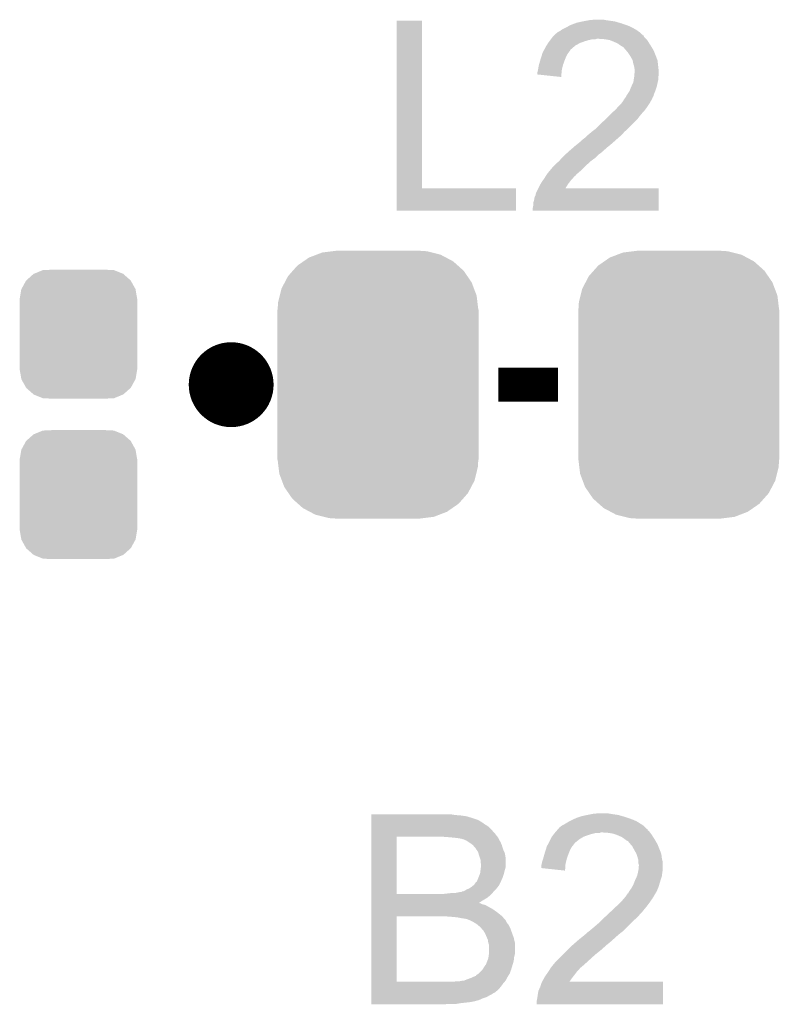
# Model space of a CAD drawing. Extents: x -4 to 126, y -8 to 66.
# Tile 170 of 256: x 85.28 to 89.82, y 0.18 to 6.07. Entities that reach past the tile are written whole.
import ezdxf

# ---------------------------------------------------------------- set-up
doc = ezdxf.new("R2010")
doc.units = 0
doc.layers.get('0').update_dxf_attribs({"linetype": 'CONTINUOUS'})
doc.layers.add('CLICKER_2_FOR_TMPM4L4A_V104_GTO', color=11, linetype='CONTINUOUS')
doc.layers.add('CLICKER_2_FOR_TMPM4L4A_V104_GTS', color=8, linetype='CONTINUOUS')

# ---------------------------------------------------------------- blocks, each defined once
blk = doc.blocks.new('CUSTOM_192')
for points in [[(-0.412794, 0.76087), (-0.368484, 0.777768), (0.407388, 0.76087), (0.3756, 0.777768)], [(-0.368484, 0.777768), (-0.333938, 0.790942), (0.3756, 0.777768), (0.32361, 0.790942)], [(-0.333938, 0.790942), (-0.273256, 0.798498), (0.32361, 0.790942), (0.29379, 0.798498)], [(-0.273256, 0.798498), (-0.25019, 0.80137), (0.29379, 0.798498), (0.25019, 0.80137)], [(-0.50967, 0.681926), (-0.482218, 0.71288), (0.51306, 0.681926), (0.47841, 0.71288)], [(-0.482218, 0.71288), (-0.44566, 0.738152), (0.47841, 0.71288), (0.45012, 0.738152)], [(-0.44566, 0.738152), (-0.412794, 0.76087), (0.45012, 0.738152), (0.407388, 0.76087)], [(-0.55793, 0.61233), (-0.538216, 0.649738), (0.560798, 0.61233), (0.53514, 0.649738)], [(-0.538216, 0.649738), (-0.50967, 0.681926), (0.53514, 0.649738), (0.51306, 0.681926)], [(-0.577562, 0.575076), (-0.55793, 0.61233), (0.574852, 0.575076), (0.560798, 0.61233)], [(-0.597996, 0.49319), (-0.587972, 0.533366), (0.595442, 0.49319), (0.590586, 0.533366)], [(-0.587972, 0.533366), (-0.577562, 0.575076), (0.590586, 0.533366), (0.574852, 0.575076)], [(-0.60071, 0.44958), (-0.597996, 0.49319), (0.60071, 0.44958), (0.595442, 0.49319)], [(-0.60198, -0.44958), (-0.60198, 0.44958), (0.60198, -0.44958), (0.60198, 0.44958)], [(-0.59544, -0.49319), (-0.60071, -0.44958), (0.597996, -0.49319), (0.60071, -0.44958)], [(-0.590586, -0.533366), (-0.59544, -0.49319), (0.58797, -0.533366), (0.597996, -0.49319)], [(-0.57485, -0.575076), (-0.590586, -0.533366), (0.577562, -0.575076), (0.58797, -0.533366)], [(-0.560798, -0.61233), (-0.57485, -0.575076), (0.557928, -0.61233), (0.577562, -0.575076)], [(-0.535138, -0.649738), (-0.560798, -0.61233), (0.538216, -0.649738), (0.557928, -0.61233)], [(-0.51306, -0.681926), (-0.535138, -0.649738), (0.509668, -0.681926), (0.538216, -0.649738)], [(-0.478408, -0.71288), (-0.51306, -0.681926), (0.482218, -0.71288), (0.509668, -0.681926)], [(-0.45012, -0.738152), (-0.478408, -0.71288), (0.445658, -0.738152), (0.482218, -0.71288)], [(-0.407386, -0.76087), (-0.45012, -0.738152), (0.412794, -0.76087), (0.445658, -0.738152)], [(-0.3756, -0.777768), (-0.407386, -0.76087), (0.368482, -0.777768), (0.412794, -0.76087)], [(-0.323608, -0.790942), (-0.3756, -0.777768), (0.333938, -0.790942), (0.368482, -0.777768)], [(-0.29379, -0.798498), (-0.323608, -0.790942), (0.273254, -0.798498), (0.333938, -0.790942)], [(-0.25019, -0.80137), (-0.29379, -0.798498), (0.25019, -0.80137), (0.273254, -0.798498)]]:
    blk.add_solid(points)
blk = doc.blocks.new('CUSTOM_193')
for points in [[(-0.312264, 0.321732), (-0.26893, 0.360448), (0.312592, 0.321732), (0.268592, 0.360448)], [(-0.26893, 0.360448), (-0.267216, 0.361152), (0.268592, 0.360448), (0.26779, 0.361152)], [(-0.267216, 0.361152), (-0.213724, 0.383108), (0.26779, 0.361152), (0.21312, 0.383108)], [(-0.213724, 0.383108), (-0.20803, 0.383392), (0.21312, 0.383108), (0.212412, 0.383392)], [(-0.20803, 0.383392), (-0.154122, 0.38608), (0.212412, 0.383392), (0.154132, 0.38608)], [(-0.341452, 0.269636), (-0.313432, 0.320688), (0.341702, 0.269636), (0.313176, 0.320688)], [(-0.313432, 0.320688), (-0.312264, 0.321732), (0.313176, 0.320688), (0.312592, 0.321732)], [(-0.35179, 0.21082), (-0.342144, 0.268372), (0.35179, 0.21082), (0.34192, 0.268372)], [(-0.342144, 0.268372), (-0.341452, 0.269636), (0.34192, 0.268372), (0.341702, 0.269636)], [(-0.35179, 0.20955), (-0.35179, 0.21082), (0.35179, 0.20955), (0.35179, 0.21082)], [(-0.35179, -0.20955), (-0.35179, 0.20955), (0.35179, -0.20955), (0.35179, 0.20955)], [(-0.35179, -0.21082), (-0.35179, -0.20955), (0.35179, -0.21082), (0.35179, -0.20955)], [(-0.34192, -0.268358), (-0.35179, -0.21082), (0.342148, -0.268358), (0.35179, -0.21082)], [(-0.341702, -0.269636), (-0.34192, -0.268358), (0.341446, -0.269636), (0.342148, -0.268358)], [(-0.313184, -0.320676), (-0.341702, -0.269636), (0.31344, -0.320676), (0.341446, -0.269636)], [(-0.312594, -0.321732), (-0.313184, -0.320676), (0.312258, -0.321732), (0.31344, -0.320676)], [(-0.268602, -0.36044), (-0.312594, -0.321732), (0.26894, -0.36044), (0.312258, -0.321732)], [(-0.267792, -0.361154), (-0.268602, -0.36044), (0.2672, -0.361154), (0.26894, -0.36044)], [(-0.213136, -0.383104), (-0.267792, -0.361154), (0.213734, -0.383104), (0.2672, -0.361154)], [(-0.212414, -0.383394), (-0.213136, -0.383104), (0.207926, -0.383394), (0.213734, -0.383104)], [(-0.154122, -0.38608), (-0.212414, -0.383394), (0.154132, -0.38608), (0.207926, -0.383394)]]:
    blk.add_solid(points)

msp = doc.modelspace()

# ---------------------------------------------------------------- linework, layer by layer
at = {"layer": 'CLICKER_2_FOR_TMPM4L4A_V104_GTO', "const_width": 0.254}
msp.add_lwpolyline([(86.41588, 3.88874, 1), (86.66988, 3.88874, 1)], format="xyb", close=True, dxfattribs=at)
at = {"layer": 'CLICKER_2_FOR_TMPM4L4A_V104_GTO', "const_width": 0.2032}
msp.add_lwpolyline([(88.14308, 3.88874), (88.49868, 3.88874)], dxfattribs=at)
at = {"layer": 'CLICKER_2_FOR_TMPM4L4A_V104_GTO'}
for points in [[(88.66124, 6.06552), (88.689178, 6.0706), (88.821262, 6.06552), (88.7857, 6.0706)], [(88.689178, 6.0706), (88.717118, 6.07314), (88.7857, 6.0706), (88.772998, 6.07314)], [(87.533482, 5.06476), (87.5335, 6.068038), (87.685902, 5.06476), (87.68588, 6.068038)], [(87.5335, 6.068038), (87.533502, 6.06806), (87.68588, 6.068038), (87.533502, 6.06806)], [(88.51392, 6.007102), (88.520692, 6.01218), (88.975692, 6.007102), (88.968582, 6.01218)], [(88.520692, 6.01218), (88.524082, 6.01472), (88.968582, 6.01218), (88.96401, 6.01472)], [(88.524082, 6.01472), (88.544398, 6.02488), (88.96401, 6.01472), (88.94572, 6.02488)], [(88.544398, 6.02488), (88.554558, 6.02996), (88.94572, 6.02488), (88.93556, 6.02996)], [(88.554558, 6.02996), (88.563448, 6.03504), (88.93556, 6.02996), (88.9254, 6.03504)], [(88.563448, 6.03504), (88.57234, 6.04012), (88.9254, 6.03504), (88.911008, 6.04012)], [(88.57234, 6.04012), (88.599434, 6.05028), (88.911008, 6.04012), (88.88222, 6.05028)], [(88.599434, 6.05028), (88.612982, 6.05536), (88.88222, 6.05028), (88.86495, 6.05536)], [(88.612982, 6.05536), (88.63584, 6.06044), (88.86495, 6.05536), (88.847678, 6.06044)], [(88.63584, 6.06044), (88.64854, 6.06298), (88.847678, 6.06044), (88.839042, 6.06298)], [(88.64854, 6.06298), (88.66124, 6.06552), (88.839042, 6.06298), (88.821262, 6.06552)], [(88.453594, 5.95122), (88.4555, 5.95376), (88.684102, 5.95122), (88.69553, 5.95376)], [(88.4555, 5.95376), (88.457314, 5.9563), (88.69553, 5.95376), (88.706958, 5.9563)], [(88.457314, 5.9563), (88.459126, 5.958838), (88.724736, 5.9563), (88.732358, 5.958838)], [(88.459126, 5.958838), (88.459128, 5.95884), (88.732358, 5.958838), (88.742522, 5.95884)], [(88.459128, 5.95884), (88.468198, 5.971538), (89.027, 5.95884), (89.014304, 5.971538)], [(88.468198, 5.971538), (88.468202, 5.971542), (89.014304, 5.971538), (89.014304, 5.971542)], [(88.468202, 5.971542), (88.475804, 5.979144), (89.014304, 5.971542), (89.011764, 5.979144)], [(88.475804, 5.979144), (88.47582, 5.97916), (89.011764, 5.979144), (89.006702, 5.97916)], [(88.47582, 5.97916), (88.478352, 5.981692), (89.006702, 5.97916), (89.00668, 5.981692)], [(88.478352, 5.981692), (88.485984, 5.989322), (89.00668, 5.981692), (88.997964, 5.989322)], [(88.485984, 5.989322), (88.49106, 5.991862), (88.997964, 5.989322), (88.995064, 5.991862)], [(88.49106, 5.991862), (88.49614, 5.99694), (88.995064, 5.991862), (88.989262, 5.99694)], [(88.49614, 5.99694), (88.49995, 5.99948), (88.989262, 5.99694), (88.98636, 5.99948)], [(88.49995, 5.99948), (88.503762, 6.00202), (88.98636, 5.99948), (88.982806, 6.00202)], [(88.503762, 6.00202), (88.51392, 6.007102), (88.982806, 6.00202), (88.975692, 6.007102)], [(88.778082, 5.9563), (88.742522, 5.95884), (89.02954, 5.9563), (89.027, 5.95884)], [(88.778094, 5.956298), (88.778082, 5.9563), (89.02954, 5.956298), (89.02954, 5.9563)], [(88.808558, 5.95122), (88.778094, 5.956298), (89.03335, 5.95122), (89.02954, 5.956298)], [(88.412656, 5.88518), (88.418072, 5.895334), (88.5698, 5.88518), (88.574878, 5.895334)], [(88.418072, 5.895334), (88.41943, 5.897878), (88.574878, 5.895334), (88.579956, 5.897878)], [(88.41943, 5.897878), (88.42756, 5.91312), (88.579956, 5.897878), (88.597106, 5.91312)], [(88.42756, 5.91312), (88.430734, 5.918198), (88.597106, 5.91312), (88.60282, 5.918198)], [(88.430734, 5.918198), (88.44026, 5.933438), (88.60282, 5.918198), (88.630754, 5.933438)], [(88.44026, 5.93344), (88.447882, 5.943602), (88.630758, 5.93344), (88.6587, 5.943602)], [(88.44026, 5.933438), (88.44026, 5.93344), (88.630754, 5.933438), (88.630758, 5.93344)], [(88.447882, 5.943602), (88.453594, 5.95122), (88.6587, 5.943602), (88.684102, 5.95122)], [(88.821266, 5.946138), (88.808558, 5.95122), (89.037162, 5.946138), (89.03335, 5.95122)], [(88.83396, 5.94106), (88.821266, 5.946138), (89.040208, 5.94106), (89.037162, 5.946138)], [(88.851106, 5.93344), (88.83396, 5.94106), (89.044778, 5.93344), (89.040208, 5.94106)], [(88.85682, 5.9309), (88.851106, 5.93344), (89.046472, 5.9309), (89.044778, 5.93344)], [(88.874596, 5.918202), (88.85682, 5.9309), (89.05494, 5.918202), (89.046472, 5.9309)], [(88.8746, 5.918198), (88.874596, 5.918202), (89.054944, 5.918198), (89.05494, 5.918202)], [(88.887302, 5.91058), (88.8746, 5.918198), (89.059388, 5.91058), (89.054944, 5.918198)], [(88.894916, 5.9055), (88.887302, 5.91058), (89.06235, 5.9055), (89.059388, 5.91058)], [(88.897458, 5.900424), (88.894916, 5.9055), (89.065312, 5.900424), (89.06235, 5.9055)], [(88.908748, 5.887722), (88.897458, 5.900424), (89.07272, 5.887722), (89.065312, 5.900424)], [(88.393088, 5.8293), (88.39454, 5.83438), (88.53932, 5.8293), (88.541352, 5.83438)], [(88.39454, 5.83438), (88.400888, 5.8547), (88.541352, 5.83438), (88.54948, 5.8547)], [(88.400888, 5.8547), (88.406444, 5.872478), (88.54948, 5.8547), (88.559638, 5.872478)], [(88.406444, 5.872478), (88.40724, 5.875022), (88.559638, 5.872478), (88.561672, 5.875022)], [(88.40724, 5.875022), (88.412656, 5.88518), (88.561672, 5.875022), (88.5698, 5.88518)], [(88.917778, 5.877562), (88.908748, 5.887722), (89.076784, 5.877562), (89.07272, 5.887722)], [(88.93302, 5.8547), (88.917778, 5.877562), (89.08593, 5.8547), (89.076784, 5.877562)], [(88.935844, 5.84962), (88.93302, 5.8547), (89.08796, 5.84962), (89.08593, 5.8547)], [(88.94572, 5.831842), (88.935844, 5.84962), (89.094628, 5.831842), (89.08796, 5.84962)], [(88.3793, 5.77088), (88.38184, 5.78358), (88.522126, 5.77088), (88.525056, 5.78358)], [(88.38184, 5.78358), (88.38438, 5.798822), (88.525056, 5.78358), (88.528574, 5.798822)], [(88.38438, 5.798822), (88.385104, 5.801358), (88.528574, 5.798822), (88.52916, 5.801358)], [(88.385104, 5.801358), (88.393088, 5.8293), (88.52916, 5.801358), (88.53932, 5.8293)], [(88.946286, 5.829298), (88.94572, 5.831842), (89.09558, 5.829298), (89.094628, 5.831842)], [(88.9508, 5.808978), (88.946286, 5.829298), (89.097838, 5.808978), (89.09558, 5.829298)], [(88.95588, 5.791202), (88.9508, 5.808978), (89.099814, 5.791202), (89.097838, 5.808978)], [(88.95697, 5.78358), (88.95588, 5.791202), (89.10066, 5.78358), (89.099814, 5.791202)], [(88.95842, 5.77342), (88.95697, 5.78358), (89.101678, 5.77342), (89.10066, 5.78358)], [(88.374234, 5.745506), (88.37676, 5.750564), (88.520004, 5.745506), (88.520344, 5.750564)], [(88.518978, 5.730242), (88.374234, 5.745506), (88.518978, 5.730242), (88.520004, 5.745506)], [(88.37676, 5.760722), (88.378664, 5.76834), (88.521026, 5.760722), (88.52154, 5.76834)], [(88.37676, 5.750564), (88.37676, 5.760722), (88.520344, 5.750564), (88.521026, 5.760722)], [(88.378664, 5.76834), (88.3793, 5.77088), (88.52154, 5.76834), (88.522126, 5.77088)], [(88.953144, 5.714998), (88.95588, 5.732778), (89.10066, 5.714998), (89.10066, 5.732778)], [(88.95588, 5.732778), (88.957034, 5.745478), (89.10066, 5.732778), (89.1032, 5.745478)], [(88.957034, 5.745478), (88.958188, 5.758182), (89.1032, 5.745478), (89.1032, 5.758182)], [(88.958188, 5.758182), (88.95842, 5.760718), (89.1032, 5.758182), (89.102948, 5.760718)], [(88.95842, 5.760718), (88.95842, 5.77342), (89.102948, 5.760718), (89.101678, 5.77342)], [(88.928956, 5.64896), (88.9381, 5.67182), (89.08288, 5.64896), (89.090498, 5.67182)], [(88.9381, 5.67182), (88.94849, 5.69468), (89.090498, 5.67182), (89.09558, 5.69468)], [(88.94849, 5.69468), (88.9508, 5.699762), (89.09558, 5.69468), (89.09685, 5.699762)], [(88.9508, 5.699762), (88.953144, 5.714998), (89.09685, 5.699762), (89.10066, 5.714998)], [(88.896188, 5.598158), (88.897462, 5.6007), (89.06256, 5.598158), (89.063576, 5.6007)], [(88.897462, 5.6007), (88.902542, 5.605782), (89.063576, 5.6007), (89.065608, 5.605782)], [(88.902542, 5.605782), (88.905442, 5.61086), (89.065608, 5.605782), (89.06764, 5.61086)], [(88.905442, 5.61086), (88.909792, 5.618474), (89.06764, 5.61086), (89.072716, 5.618474)], [(88.909792, 5.618474), (88.912696, 5.623556), (89.072716, 5.618474), (89.07272, 5.623556)], [(88.912696, 5.623556), (88.9127, 5.62356), (89.07272, 5.623556), (89.07272, 5.62356)], [(88.9127, 5.62356), (88.92794, 5.64642), (89.07272, 5.62356), (89.081864, 5.64642)], [(88.92794, 5.64642), (88.928956, 5.64896), (89.081864, 5.64642), (89.08288, 5.64896)], [(88.844122, 5.53466), (88.861898, 5.55498), (89.021918, 5.53466), (89.036142, 5.55498)], [(88.861898, 5.55498), (88.86698, 5.560062), (89.036142, 5.55498), (89.0397, 5.560062)], [(88.86698, 5.560062), (88.87968, 5.57276), (89.0397, 5.560062), (89.047636, 5.57276)], [(88.87968, 5.57276), (88.88512, 5.58038), (89.047636, 5.57276), (89.0524, 5.58038)], [(88.88512, 5.58038), (88.89238, 5.590544), (89.0524, 5.58038), (89.058208, 5.590544)], [(88.89238, 5.590544), (88.892386, 5.593086), (89.058208, 5.590544), (89.05966, 5.593086)], [(88.892386, 5.593086), (88.894922, 5.595624), (89.05966, 5.593086), (89.06111, 5.595624)], [(88.894922, 5.595624), (88.896188, 5.598158), (89.06111, 5.595624), (89.06256, 5.598158)], [(88.7857, 5.47878), (88.790778, 5.483858), (88.976198, 5.47878), (88.978738, 5.483858)], [(88.790778, 5.483858), (88.81872, 5.5118), (88.978738, 5.483858), (89.0016, 5.5118)], [(88.81872, 5.5118), (88.8238, 5.51688), (89.0016, 5.5118), (89.006114, 5.51688)], [(88.8238, 5.51688), (88.844118, 5.534658), (89.006114, 5.51688), (89.021918, 5.534658)], [(88.844118, 5.534658), (88.844122, 5.53466), (89.021918, 5.534658), (89.021918, 5.53466)], [(88.7222, 5.417822), (88.74252, 5.43814), (88.91524, 5.417822), (88.935558, 5.43814)], [(88.74252, 5.43814), (88.78316, 5.47624), (88.935558, 5.43814), (88.973658, 5.47624)], [(88.78316, 5.47624), (88.7857, 5.47878), (88.973658, 5.47624), (88.976198, 5.47878)], [(88.64854, 5.35686), (88.6587, 5.364482), (88.850288, 5.35686), (88.859, 5.364482)], [(88.6587, 5.364482), (88.66886, 5.37464), (88.859, 5.364482), (88.87061, 5.37464)], [(88.66886, 5.37464), (88.681048, 5.384798), (88.87061, 5.37464), (88.88222, 5.384798)], [(88.681048, 5.384798), (88.6841, 5.38734), (88.88222, 5.384798), (88.884398, 5.38734)], [(88.6841, 5.38734), (88.701878, 5.40258), (88.884398, 5.38734), (88.897458, 5.40258)], [(88.701878, 5.40258), (88.722196, 5.41782), (88.897458, 5.40258), (88.91524, 5.41782)], [(88.722196, 5.41782), (88.7222, 5.417822), (88.91524, 5.41782), (88.91524, 5.417822)], [(88.56218, 5.2832), (88.588556, 5.30606), (88.765374, 5.2832), (88.790782, 5.30606)], [(88.588556, 5.30606), (88.60028, 5.31622), (88.790782, 5.30606), (88.803198, 5.31622)], [(88.60028, 5.31622), (88.615906, 5.32892), (88.803198, 5.31622), (88.81872, 5.32892)], [(88.615906, 5.32892), (88.64091, 5.34924), (88.81872, 5.32892), (88.84158, 5.34924)], [(88.64091, 5.34924), (88.64092, 5.349248), (88.84158, 5.34924), (88.841588, 5.349248)], [(88.64092, 5.349248), (88.640928, 5.351784), (88.841588, 5.349248), (88.844486, 5.351784)], [(88.640928, 5.351784), (88.64854, 5.35686), (88.844486, 5.351784), (88.850288, 5.35686)], [(88.5063, 5.22732), (88.524588, 5.24764), (88.6968, 5.22732), (88.724738, 5.24764)], [(88.524588, 5.24764), (88.52916, 5.25272), (88.724738, 5.24764), (88.729818, 5.25272)], [(88.52916, 5.25272), (88.545666, 5.267958), (88.729818, 5.25272), (88.745058, 5.267958)], [(88.545666, 5.267958), (88.556676, 5.27812), (88.745058, 5.267958), (88.760296, 5.27812)], [(88.556676, 5.27812), (88.562164, 5.283186), (88.760296, 5.27812), (88.762834, 5.283186)], [(88.562164, 5.283186), (88.56218, 5.2832), (88.762834, 5.283186), (88.765374, 5.2832)], [(88.46058, 5.181602), (88.468202, 5.19176), (88.648542, 5.181602), (88.6587, 5.19176)], [(88.468202, 5.19176), (88.47836, 5.20192), (88.6587, 5.19176), (88.66886, 5.20192)], [(88.47836, 5.20192), (88.48344, 5.207), (88.66886, 5.20192), (88.674448, 5.207)], [(88.48344, 5.207), (88.506296, 5.227318), (88.674448, 5.207), (88.696798, 5.227318)], [(88.506296, 5.227318), (88.5063, 5.22732), (88.696798, 5.227318), (88.6968, 5.22732)], [(88.419014, 5.125718), (88.423864, 5.13334), (88.590118, 5.125718), (88.5952, 5.13334)], [(88.423864, 5.13334), (88.427094, 5.138414), (88.5952, 5.13334), (88.600274, 5.138414)], [(88.427094, 5.138414), (88.427098, 5.13842), (88.600274, 5.138414), (88.60281, 5.13842)], [(88.427098, 5.13842), (88.433562, 5.148578), (88.60281, 5.13842), (88.610438, 5.148578)], [(88.433562, 5.148578), (88.43518, 5.15112), (88.610438, 5.148578), (88.613826, 5.15112)], [(88.43518, 5.15112), (88.439336, 5.156202), (88.613826, 5.15112), (88.620602, 5.156202)], [(88.439336, 5.156202), (88.45596, 5.17652), (88.620602, 5.156202), (88.64346, 5.17652)], [(88.45596, 5.17652), (88.458038, 5.179058), (88.64346, 5.17652), (88.645998, 5.179058)], [(88.458038, 5.179058), (88.46058, 5.181602), (88.645998, 5.179058), (88.648542, 5.181602)], [(88.38184, 5.06476), (88.38692, 5.07492), (88.54444, 5.06476), (88.55089, 5.07492)], [(88.38692, 5.07492), (88.396794, 5.092698), (88.55089, 5.07492), (88.56218, 5.092698)], [(88.396794, 5.092698), (88.39962, 5.097782), (88.56218, 5.092698), (88.566246, 5.097782)], [(88.39962, 5.097782), (88.404952, 5.1054), (88.566246, 5.097782), (88.57234, 5.1054)], [(88.404952, 5.1054), (88.412064, 5.115558), (88.57234, 5.1054), (88.57996, 5.115558)], [(88.412064, 5.115558), (88.4174, 5.12318), (88.57996, 5.115558), (88.58758, 5.12318)], [(88.4174, 5.12318), (88.419014, 5.125718), (88.58758, 5.12318), (88.590118, 5.125718)], [(87.53348, 4.930162), (87.533482, 5.064738), (88.247198, 4.930162), (88.24722, 5.064738)], [(87.533482, 5.064738), (87.533482, 5.06476), (88.24722, 5.064738), (87.685902, 5.06476)], [(88.35644, 4.99364), (88.358982, 5.008882), (89.103188, 4.99364), (89.10319, 5.008882)], [(88.358982, 5.008882), (88.3666, 5.026664), (89.10319, 5.008882), (89.103192, 5.026664)], [(88.3666, 5.026664), (88.366602, 5.031742), (89.103192, 5.026664), (89.103194, 5.031742)], [(88.366602, 5.031742), (88.36914, 5.03936), (89.103194, 5.031742), (89.103194, 5.03936)], [(88.36914, 5.03936), (88.381828, 5.064738), (89.103194, 5.03936), (89.1032, 5.064738)], [(88.381828, 5.064738), (88.38184, 5.06476), (89.1032, 5.064738), (88.54444, 5.06476)], [(88.34882, 4.947922), (88.35136, 4.960622), (89.10318, 4.947922), (89.103182, 4.960622)], [(88.35136, 4.975864), (88.35644, 4.99364), (89.103184, 4.975864), (89.103188, 4.99364)], [(88.35136, 4.960622), (88.35136, 4.975864), (89.103182, 4.960622), (89.103184, 4.975864)], [(88.247198, 4.93014), (87.53348, 4.930162), (88.247198, 4.93014), (88.247198, 4.930162)], [(88.34882, 4.930162), (88.34882, 4.947922), (89.103178, 4.930162), (89.10318, 4.947922)], [(89.103178, 4.93014), (88.34882, 4.930162), (89.103178, 4.93014), (89.103178, 4.930162)], [(87.3811, 1.31318), (87.381102, 1.31826), (87.883998, 1.31318), (87.853522, 1.31826)], [(87.3811, 1.31064), (87.3811, 1.31318), (87.91702, 1.31064), (87.883998, 1.31318)], [(87.3811, 1.30556), (87.3811, 1.31064), (87.952582, 1.30556), (87.91702, 1.31064)], [(87.3811, 1.2954), (87.3811, 1.30556), (87.9856, 1.2954), (87.952582, 1.30556)], [(88.59774, 1.29032), (88.61552, 1.29794), (88.933866, 1.29032), (88.912278, 1.29794)], [(88.61552, 1.29794), (88.62314, 1.30048), (88.912278, 1.29794), (88.90508, 1.30048)], [(88.62314, 1.30048), (88.638382, 1.30556), (88.90508, 1.30048), (88.88781, 1.30556)], [(88.638382, 1.30556), (88.66124, 1.31064), (88.88781, 1.30556), (88.870538, 1.31064)], [(88.66124, 1.31064), (88.67394, 1.31318), (88.870538, 1.31064), (88.861902, 1.31318)], [(88.67394, 1.31318), (88.69934, 1.31826), (88.861902, 1.31318), (88.82634, 1.31826)], [(88.69934, 1.31826), (88.71204, 1.3208), (88.82634, 1.31826), (88.8111, 1.3208)], [(88.71204, 1.3208), (88.739978, 1.32334), (88.8111, 1.3208), (88.798398, 1.32334)], [(87.3811, 1.28524), (87.3811, 1.2954), (88.016084, 1.28524), (87.9856, 1.2954)], [(87.3811, 1.285234), (87.3811, 1.28524), (88.018626, 1.285234), (88.016084, 1.28524)], [(87.3811, 1.282698), (87.3811, 1.285234), (88.021164, 1.282698), (88.018626, 1.285234)], [(87.3811, 1.27762), (87.3811, 1.282698), (88.031318, 1.27762), (88.021164, 1.282698)], [(87.3811, 1.270002), (87.3811, 1.27762), (88.04402, 1.270002), (88.031318, 1.27762)], [(87.3811, 1.2573), (87.3811, 1.270002), (88.0618, 1.2573), (88.04402, 1.270002)], [(87.3811, 1.244598), (87.3811, 1.2573), (88.082122, 1.244598), (88.0618, 1.2573)], [(87.3811, 1.22428), (87.3811, 1.244598), (88.10244, 1.22428), (88.082122, 1.244598)], [(88.500136, 1.22936), (88.508848, 1.23952), (89.032086, 1.22936), (89.021924, 1.23952)], [(88.508848, 1.23952), (88.511386, 1.239526), (89.021924, 1.23952), (89.021918, 1.239526)], [(88.511386, 1.239526), (88.519, 1.24714), (89.021918, 1.239526), (89.014302, 1.24714)], [(88.519, 1.24714), (88.522806, 1.249678), (89.014302, 1.24714), (89.011762, 1.249678)], [(88.522806, 1.249678), (88.526622, 1.25222), (89.011762, 1.249678), (89.007696, 1.25222)], [(88.526622, 1.25222), (88.536778, 1.2573), (89.007696, 1.25222), (88.999568, 1.2573)], [(88.536778, 1.2573), (88.56218, 1.27254), (88.999568, 1.2573), (88.975182, 1.27254)], [(88.56218, 1.27254), (88.567256, 1.275078), (88.975182, 1.27254), (88.97112, 1.275078)], [(88.567256, 1.275078), (88.58758, 1.28524), (88.97112, 1.275078), (88.948258, 1.28524)], [(88.58758, 1.28524), (88.59774, 1.29032), (88.948258, 1.28524), (88.933866, 1.29032)], [(87.381092, 0.840762), (87.381098, 1.18364), (87.53348, 0.840762), (87.533502, 1.18364)], [(87.381098, 1.201422), (87.3811, 1.22428), (88.122758, 1.201422), (88.10244, 1.22428)], [(87.381098, 1.18364), (87.381098, 1.201422), (88.136588, 1.18364), (88.122758, 1.201422)], [(87.83828, 1.1811), (87.80272, 1.18364), (88.138564, 1.1811), (88.136588, 1.18364)], [(87.86622, 1.17856), (87.83828, 1.1811), (88.14054, 1.17856), (88.138564, 1.1811)], [(87.86624, 1.178558), (87.86622, 1.17856), (88.14054, 1.178558), (88.14054, 1.17856)], [(88.4555, 1.1684), (88.463122, 1.18364), (88.62822, 1.1684), (88.653618, 1.18364)], [(88.463122, 1.18364), (88.470742, 1.193802), (88.653618, 1.18364), (88.68156, 1.193802)], [(88.470742, 1.193802), (88.476454, 1.20142), (88.68156, 1.193802), (88.706962, 1.20142)], [(88.476454, 1.20142), (88.47836, 1.20396), (88.706962, 1.20142), (88.71839, 1.20396)], [(88.47836, 1.20396), (88.480536, 1.2065), (88.71839, 1.20396), (88.729818, 1.2065)], [(88.480536, 1.2065), (88.482712, 1.209038), (88.750136, 1.2065), (88.755216, 1.209038)], [(88.482712, 1.209038), (88.482714, 1.20904), (88.755216, 1.209038), (88.765382, 1.20904)], [(88.482714, 1.20904), (88.489246, 1.216658), (89.050496, 1.20904), (89.044782, 1.216658)], [(88.489246, 1.216658), (88.493602, 1.221738), (89.044782, 1.216658), (89.037164, 1.221738)], [(88.493602, 1.221738), (88.500122, 1.229344), (89.037164, 1.221738), (89.034624, 1.229344)], [(88.500122, 1.229344), (88.500136, 1.22936), (89.034624, 1.229344), (89.032086, 1.22936)], [(88.800942, 1.2065), (88.765382, 1.20904), (89.052402, 1.2065), (89.050496, 1.20904)], [(88.831418, 1.20142), (88.800942, 1.2065), (89.056212, 1.20142), (89.052402, 1.2065)], [(88.845396, 1.196338), (88.831418, 1.20142), (89.060022, 1.196338), (89.056212, 1.20142)], [(88.85936, 1.19126), (88.845396, 1.196338), (89.063068, 1.19126), (89.060022, 1.196338)], [(88.876506, 1.18364), (88.85936, 1.19126), (89.067638, 1.18364), (89.063068, 1.19126)], [(88.88222, 1.1811), (88.876506, 1.18364), (89.069332, 1.1811), (89.067638, 1.18364)], [(88.899998, 1.168402), (88.88222, 1.1811), (89.0778, 1.168402), (89.069332, 1.1811)], [(87.89162, 1.17602), (87.86624, 1.178558), (88.14181, 1.17602), (88.14054, 1.178558)], [(87.909398, 1.17348), (87.89162, 1.17602), (88.14308, 1.17348), (88.14181, 1.17602)], [(87.9221, 1.170938), (87.909398, 1.17348), (88.144352, 1.170938), (88.14308, 1.17348)], [(87.929724, 1.1684), (87.9221, 1.170938), (88.145622, 1.1684), (88.144352, 1.170938)], [(87.932264, 1.168398), (87.929724, 1.1684), (88.145622, 1.168398), (88.145622, 1.1684)], [(87.944108, 1.163322), (87.932264, 1.168398), (88.14816, 1.163322), (88.145622, 1.168398)], [(87.950042, 1.160778), (87.944108, 1.163322), (88.149686, 1.160778), (88.14816, 1.163322)], [(87.965284, 1.150618), (87.950042, 1.160778), (88.15578, 1.150618), (88.149686, 1.160778)], [(87.98052, 1.14046), (87.965284, 1.150618), (88.160136, 1.14046), (88.15578, 1.150618)], [(87.99068, 1.13284), (87.98052, 1.14046), (88.163402, 1.13284), (88.160136, 1.14046)], [(87.990682, 1.132838), (87.99068, 1.13284), (88.163404, 1.132838), (88.163402, 1.13284)], [(87.998302, 1.12268), (87.990682, 1.132838), (88.16645, 1.12268), (88.163404, 1.132838)], [(88.005922, 1.115056), (87.998302, 1.12268), (88.168736, 1.115056), (88.16645, 1.12268)], [(88.426288, 1.1049), (88.431844, 1.122678), (88.57234, 1.1049), (88.582498, 1.122678)], [(88.431844, 1.122678), (88.43264, 1.125222), (88.582498, 1.122678), (88.584532, 1.125222)], [(88.43264, 1.125222), (88.438056, 1.13538), (88.584532, 1.125222), (88.59266, 1.13538)], [(88.438056, 1.13538), (88.443474, 1.145538), (88.59266, 1.13538), (88.60028, 1.145538)], [(88.443474, 1.145538), (88.44483, 1.14808), (88.60028, 1.145538), (88.60282, 1.14808)], [(88.44483, 1.14808), (88.45296, 1.16332), (88.60282, 1.14808), (88.62187, 1.16332)], [(88.45296, 1.16332), (88.4555, 1.1684), (88.62187, 1.16332), (88.62822, 1.1684)], [(88.9, 1.1684), (88.899998, 1.168402), (89.077802, 1.1684), (89.0778, 1.168402)], [(88.91016, 1.160782), (88.9, 1.1684), (89.082246, 1.160782), (89.077802, 1.1684)], [(88.920314, 1.155702), (88.91016, 1.160782), (89.08521, 1.155702), (89.082246, 1.160782)], [(88.922858, 1.150624), (88.920314, 1.155702), (89.088172, 1.150624), (89.08521, 1.155702)], [(88.934148, 1.137922), (88.922858, 1.150624), (89.09558, 1.137922), (89.088172, 1.150624)], [(88.943178, 1.12776), (88.934148, 1.137922), (89.099646, 1.12776), (89.09558, 1.137922)], [(88.958704, 1.09982), (88.943178, 1.12776), (89.11082, 1.09982), (89.099646, 1.12776)], [(88.008462, 1.10998), (88.005922, 1.115056), (88.170258, 1.10998), (88.168736, 1.115056)], [(88.011, 1.10744), (88.008462, 1.10998), (88.17102, 1.10744), (88.170258, 1.10998)], [(88.011002, 1.107438), (88.011, 1.10744), (88.17102, 1.107438), (88.17102, 1.10744)], [(88.021162, 1.0922), (88.011002, 1.107438), (88.177794, 1.0922), (88.17102, 1.107438)], [(88.02334, 1.084578), (88.021162, 1.0922), (88.18118, 1.084578), (88.177794, 1.0922)], [(88.02624, 1.07442), (88.02334, 1.084578), (88.183028, 1.07442), (88.18118, 1.084578)], [(88.032168, 1.056638), (88.02624, 1.07442), (88.18626, 1.056638), (88.183028, 1.07442)], [(88.410504, 1.051558), (88.418488, 1.0795), (88.55202, 1.051558), (88.56218, 1.0795)], [(88.418488, 1.0795), (88.41994, 1.08458), (88.56218, 1.0795), (88.564212, 1.08458)], [(88.41994, 1.08458), (88.426288, 1.1049), (88.564212, 1.08458), (88.57234, 1.1049)], [(88.96858, 1.082042), (88.958704, 1.09982), (89.117488, 1.082042), (89.11082, 1.09982)], [(88.969428, 1.079498), (88.96858, 1.082042), (89.11844, 1.079498), (89.117488, 1.082042)], [(88.9762, 1.05918), (88.969428, 1.079498), (89.120698, 1.05918), (89.11844, 1.079498)], [(88.0364, 1.043936), (88.032168, 1.056638), (88.18626, 1.043936), (88.18626, 1.056638)], [(88.0364, 1.028698), (88.0364, 1.043936), (88.18626, 1.028698), (88.18626, 1.043936)], [(88.03894, 1.018538), (88.0364, 1.028698), (88.18626, 1.018538), (88.18626, 1.028698)], [(88.03781, 1.000756), (88.03894, 1.01092), (88.18626, 1.000756), (88.18626, 1.01092)], [(88.03894, 1.01092), (88.03894, 1.018538), (88.18626, 1.01092), (88.18626, 1.018538)], [(88.39962, 1.010922), (88.401524, 1.01854), (88.543886, 1.010922), (88.5444, 1.01854)], [(88.39962, 0.9957), (88.39962, 1.010922), (88.542864, 0.9957), (88.543886, 1.010922)], [(88.401524, 1.01854), (88.40216, 1.02108), (88.5444, 1.01854), (88.544986, 1.02108)], [(88.40216, 1.02108), (88.404702, 1.03378), (88.544986, 1.02108), (88.547916, 1.03378)], [(88.404702, 1.03378), (88.40978, 1.04902), (88.547916, 1.03378), (88.551434, 1.04902)], [(88.40978, 1.04902), (88.410504, 1.051558), (88.551434, 1.04902), (88.55202, 1.051558)], [(88.976926, 1.05664), (88.9762, 1.05918), (89.12098, 1.05664), (89.120698, 1.05918)], [(88.98128, 1.041404), (88.976926, 1.05664), (89.124366, 1.041404), (89.12098, 1.05664)], [(88.98128, 1.033778), (88.98128, 1.041404), (89.12606, 1.033778), (89.124366, 1.041404)], [(88.98128, 1.023624), (88.98128, 1.033778), (89.12606, 1.023624), (89.12606, 1.033778)], [(88.983818, 1.016002), (88.98128, 1.023624), (89.12606, 1.016002), (89.12606, 1.023624)], [(88.98128, 0.982982), (88.98382, 1.010918), (89.12606, 0.982982), (89.12606, 1.010918)], [(88.98382, 1.010918), (88.983818, 1.016002), (89.12606, 1.010918), (89.12606, 1.016002)], [(88.0237, 0.939802), (88.02878, 0.9525), (88.16848, 0.939802), (88.172712, 0.9525)], [(88.02878, 0.9525), (88.032166, 0.962662), (88.172712, 0.9525), (88.1761, 0.962662)], [(88.032166, 0.962662), (88.033858, 0.967738), (88.1761, 0.962662), (88.177368, 0.967738)], [(88.033858, 0.967738), (88.035764, 0.98298), (88.177368, 0.967738), (88.18118, 0.98298)], [(88.035764, 0.98298), (88.0364, 0.98806), (88.18118, 0.98298), (88.18263, 0.98806)], [(88.0364, 0.98806), (88.03781, 1.000756), (88.18263, 0.98806), (88.18626, 1.000756)], [(88.541838, 0.980442), (88.39962, 0.9957), (88.541838, 0.980442), (88.542864, 0.9957)], [(88.96096, 0.92202), (88.971348, 0.944878), (89.11336, 0.92202), (89.120978, 0.944878)], [(88.971348, 0.944878), (88.97366, 0.949962), (89.120978, 0.944878), (89.121612, 0.949962)], [(88.97366, 0.949962), (88.977176, 0.9652), (89.121612, 0.949962), (89.12352, 0.9652)], [(88.977176, 0.9652), (88.981278, 0.98298), (89.12352, 0.9652), (89.12606, 0.98298)], [(88.981278, 0.98298), (88.98128, 0.982982), (89.12606, 0.98298), (89.12606, 0.982982)], [(87.97925, 0.88138), (87.98306, 0.88392), (88.138, 0.88138), (88.139692, 0.88392)], [(87.98306, 0.88392), (87.989154, 0.889), (88.139692, 0.88392), (88.14308, 0.889)], [(87.989154, 0.889), (87.992202, 0.89154), (88.14308, 0.889), (88.145618, 0.89154)], [(87.992202, 0.89154), (87.998296, 0.896618), (88.145618, 0.89154), (88.148156, 0.896618)], [(87.998296, 0.896618), (88.008456, 0.911852), (88.148156, 0.896618), (88.155774, 0.911852)], [(88.008456, 0.911852), (88.010986, 0.91186), (88.155774, 0.911852), (88.155778, 0.91186)], [(88.010986, 0.91186), (88.01353, 0.91694), (88.155778, 0.91186), (88.15832, 0.91694)], [(88.01353, 0.91694), (88.01862, 0.9271), (88.15832, 0.91694), (88.162834, 0.9271)], [(88.01862, 0.9271), (88.0237, 0.939802), (88.162834, 0.9271), (88.16848, 0.939802)], [(88.938102, 0.87376), (88.9508, 0.89662), (89.09812, 0.87376), (89.10574, 0.89662)], [(88.9508, 0.89662), (88.96096, 0.92202), (89.10574, 0.89662), (89.11336, 0.92202)], [(87.381092, 0.84074), (87.381092, 0.840762), (87.812878, 0.84074), (87.53348, 0.840762)], [(87.381092, 0.838198), (87.381092, 0.84074), (88.0999, 0.838198), (88.102078, 0.84074)], [(87.381092, 0.820418), (87.381092, 0.838198), (88.079578, 0.820418), (88.0999, 0.838198)], [(87.812878, 0.84074), (87.8586, 0.84582), (88.102078, 0.84074), (88.106432, 0.84582)], [(87.881458, 0.84582), (87.904322, 0.8509), (88.106432, 0.84582), (88.110786, 0.8509)], [(87.904322, 0.8509), (87.922094, 0.853438), (88.110786, 0.8509), (88.11296, 0.853438)], [(87.922094, 0.853438), (87.924634, 0.855974), (88.11296, 0.853438), (88.115134, 0.855974)], [(87.924634, 0.855974), (87.932256, 0.85598), (88.115134, 0.855974), (88.11514, 0.85598)], [(87.932256, 0.85598), (87.94242, 0.86106), (88.11514, 0.85598), (88.12022, 0.86106)], [(87.94242, 0.86106), (87.955118, 0.86868), (88.12022, 0.86106), (88.12784, 0.86868)], [(87.955118, 0.86868), (87.96782, 0.87376), (88.12784, 0.86868), (88.131904, 0.87376)], [(87.96782, 0.87376), (87.97925, 0.88138), (88.131904, 0.87376), (88.138, 0.88138)], [(88.90254, 0.822958), (88.907982, 0.83058), (89.070494, 0.822958), (89.07526, 0.83058)], [(88.907982, 0.83058), (88.91524, 0.840744), (89.07526, 0.83058), (89.081068, 0.840744)], [(88.91524, 0.840744), (88.915254, 0.843286), (89.081068, 0.840744), (89.08252, 0.843286)], [(88.915254, 0.843286), (88.920322, 0.845826), (89.08252, 0.843286), (89.083972, 0.845826)], [(88.920322, 0.845826), (88.921588, 0.84836), (89.083972, 0.845826), (89.08542, 0.84836)], [(88.921588, 0.84836), (88.925402, 0.85598), (89.08542, 0.84836), (89.089992, 0.85598)], [(88.925402, 0.85598), (88.929028, 0.861058), (89.089992, 0.85598), (89.09304, 0.861058)], [(88.929028, 0.861058), (88.934472, 0.868678), (89.09304, 0.861058), (89.09558, 0.868678)], [(88.934472, 0.868678), (88.938102, 0.87376), (89.09558, 0.868678), (89.09812, 0.87376)], [(87.38109, 0.7874), (87.381092, 0.80518), (88.026314, 0.7874), (88.05418, 0.80518)], [(87.38109, 0.787394), (87.38109, 0.7874), (88.028786, 0.787394), (88.026314, 0.7874)], [(87.38109, 0.78486), (87.38109, 0.787394), (88.031326, 0.78486), (88.028786, 0.787394)], [(87.38109, 0.784856), (87.38109, 0.78486), (88.036406, 0.784856), (88.031326, 0.78486)], [(87.38109, 0.779778), (87.38109, 0.784856), (88.044022, 0.779778), (88.036406, 0.784856)], [(87.38109, 0.7747), (87.38109, 0.779778), (88.064342, 0.7747), (88.044022, 0.779778)], [(87.38109, 0.7493), (87.38109, 0.7747), (88.110062, 0.7493), (88.064342, 0.7747)], [(87.381092, 0.80518), (87.381092, 0.820418), (88.05418, 0.80518), (88.079578, 0.820418)], [(88.843802, 0.762), (88.8492, 0.76708), (89.027, 0.762), (89.03095, 0.76708)], [(88.8492, 0.76708), (88.86698, 0.78486), (89.03095, 0.76708), (89.04478, 0.78486)], [(88.86698, 0.78486), (88.8873, 0.80518), (89.04478, 0.78486), (89.059002, 0.80518)], [(88.8873, 0.80518), (88.891656, 0.810262), (89.059002, 0.80518), (89.06256, 0.810262)], [(88.891656, 0.810262), (88.90254, 0.822958), (89.06256, 0.810262), (89.070494, 0.822958)], [(87.38109, 0.72898), (87.38109, 0.7493), (88.138, 0.72898), (88.110062, 0.7493)], [(87.38109, 0.70866), (87.38109, 0.72898), (88.1634, 0.70866), (88.138, 0.72898)], [(87.38109, 0.70612), (87.38109, 0.70866), (88.165686, 0.70612), (88.1634, 0.70866)], [(88.770798, 0.69342), (88.789764, 0.7112), (88.96604, 0.69342), (88.983818, 0.7112)], [(88.789764, 0.7112), (88.800598, 0.721358), (88.983818, 0.7112), (88.99144, 0.721358)], [(88.800598, 0.721358), (88.80602, 0.72644), (88.99144, 0.721358), (88.99652, 0.72644)], [(88.80602, 0.72644), (88.814118, 0.734062), (88.99652, 0.72644), (89.004142, 0.734062)], [(88.814118, 0.734062), (88.843802, 0.762), (89.004142, 0.734062), (89.027, 0.762)], [(87.381082, 0.314982), (87.38109, 0.70612), (87.53348, 0.314982), (87.533502, 0.70612)], [(87.86622, 0.70358), (87.8332, 0.70612), (88.167972, 0.70358), (88.165686, 0.70612)], [(87.894162, 0.70104), (87.86622, 0.70358), (88.170258, 0.70104), (88.167972, 0.70358)], [(87.91956, 0.69596), (87.894162, 0.70104), (88.17483, 0.69596), (88.170258, 0.70104)], [(87.93734, 0.69342), (87.91956, 0.69596), (88.177116, 0.69342), (88.17483, 0.69596)], [(87.952582, 0.690878), (87.93734, 0.69342), (88.179404, 0.690878), (88.177116, 0.69342)], [(87.957664, 0.68834), (87.952582, 0.690878), (88.181688, 0.68834), (88.179404, 0.690878)], [(87.960204, 0.688338), (87.957664, 0.68834), (88.18169, 0.688338), (88.181688, 0.68834)], [(87.97164, 0.683256), (87.960204, 0.688338), (88.186262, 0.683256), (88.18169, 0.688338)], [(87.98306, 0.67818), (87.97164, 0.683256), (88.1888, 0.67818), (88.186262, 0.683256)], [(88.00084, 0.66802), (87.98306, 0.67818), (88.19388, 0.66802), (88.1888, 0.67818)], [(88.01608, 0.65786), (88.00084, 0.66802), (88.20201, 0.65786), (88.19388, 0.66802)], [(88.019132, 0.655318), (88.01608, 0.65786), (88.204042, 0.655318), (88.20201, 0.65786)], [(88.031318, 0.645162), (88.019132, 0.655318), (88.20912, 0.645162), (88.204042, 0.655318)], [(88.7095, 0.63754), (88.74506, 0.668018), (88.907618, 0.63754), (88.938096, 0.668018)], [(88.74506, 0.668018), (88.757762, 0.680722), (88.938096, 0.668018), (88.950802, 0.680722)], [(88.757762, 0.680722), (88.76538, 0.68834), (88.950802, 0.680722), (88.959942, 0.68834)], [(88.76538, 0.68834), (88.770798, 0.69342), (88.959942, 0.68834), (88.96604, 0.69342)], [(88.04148, 0.635), (88.031318, 0.645162), (88.2142, 0.635), (88.20912, 0.645162)], [(88.041482, 0.634998), (88.04148, 0.635), (88.2142, 0.634998), (88.2142, 0.635)], [(88.046562, 0.627378), (88.041482, 0.634998), (88.216972, 0.627378), (88.2142, 0.634998)], [(88.054182, 0.619758), (88.046562, 0.627378), (88.219742, 0.619758), (88.216972, 0.627378)], [(88.06434, 0.60198), (88.054182, 0.619758), (88.226208, 0.60198), (88.219742, 0.619758)], [(88.074138, 0.579118), (88.06434, 0.60198), (88.23452, 0.579118), (88.226208, 0.60198)], [(88.63877, 0.57912), (88.66378, 0.59944), (88.84158, 0.57912), (88.86444, 0.59944)], [(88.66378, 0.59944), (88.671402, 0.60706), (88.86444, 0.59944), (88.874236, 0.60706)], [(88.671402, 0.60706), (88.68156, 0.61468), (88.874236, 0.60706), (88.884032, 0.61468)], [(88.68156, 0.61468), (88.684734, 0.61722), (88.884032, 0.61468), (88.887298, 0.61722)], [(88.684734, 0.61722), (88.69426, 0.62484), (88.887298, 0.61722), (88.894918, 0.62484)], [(88.69426, 0.62484), (88.7095, 0.63754), (88.894918, 0.62484), (88.907618, 0.63754)], [(88.07958, 0.566416), (88.074138, 0.579118), (88.237452, 0.566416), (88.23452, 0.579118)], [(88.082122, 0.548638), (88.07958, 0.566416), (88.241554, 0.548638), (88.237452, 0.566416)], [(88.08297, 0.546098), (88.082122, 0.548638), (88.24214, 0.546098), (88.241554, 0.548638)], [(88.0872, 0.533396), (88.08297, 0.546098), (88.24214, 0.533396), (88.24214, 0.546098)], [(88.0872, 0.49022), (88.0872, 0.533396), (88.24214, 0.49022), (88.24214, 0.533396)], [(88.57488, 0.52324), (88.58504, 0.5334), (88.77808, 0.52324), (88.78824, 0.5334)], [(88.58504, 0.5334), (88.585042, 0.533402), (88.78824, 0.5334), (88.788242, 0.533402)], [(88.585042, 0.533402), (88.611418, 0.556262), (88.788242, 0.533402), (88.81618, 0.556262)], [(88.611418, 0.556262), (88.62314, 0.56642), (88.81618, 0.556262), (88.827466, 0.56642)], [(88.62314, 0.56642), (88.63877, 0.57912), (88.827466, 0.56642), (88.84158, 0.57912)], [(88.083206, 0.462278), (88.08611, 0.482598), (88.23706, 0.462278), (88.24214, 0.482598)], [(88.08611, 0.482598), (88.0872, 0.49022), (88.24214, 0.482598), (88.24214, 0.49022)], [(88.480898, 0.429258), (88.52916, 0.47752), (88.66911, 0.429258), (88.7222, 0.47752)], [(88.52916, 0.47752), (88.559638, 0.507998), (88.7222, 0.47752), (88.760298, 0.507998)], [(88.559638, 0.507998), (88.569798, 0.518158), (88.760298, 0.507998), (88.770458, 0.518158)], [(88.569798, 0.518158), (88.57488, 0.52324), (88.770458, 0.518158), (88.77808, 0.52324)], [(88.05418, 0.398782), (88.06434, 0.41402), (88.22233, 0.398782), (88.2269, 0.41402)], [(88.06434, 0.41402), (88.066878, 0.41656), (88.2269, 0.41402), (88.227662, 0.41656)], [(88.066878, 0.41656), (88.06942, 0.42164), (88.227662, 0.41656), (88.229186, 0.42164)], [(88.06942, 0.42164), (88.07196, 0.429262), (88.229186, 0.42164), (88.231472, 0.429262)], [(88.07196, 0.429262), (88.076022, 0.439418), (88.231472, 0.429262), (88.23452, 0.439418)], [(88.076022, 0.439418), (88.082118, 0.454658), (88.23452, 0.439418), (88.236212, 0.454658)], [(88.082118, 0.454658), (88.083206, 0.462278), (88.236212, 0.454658), (88.23706, 0.462278)], [(88.462196, 0.406402), (88.47882, 0.42672), (88.643462, 0.406402), (88.66632, 0.42672)], [(88.47882, 0.42672), (88.480898, 0.429258), (88.66632, 0.42672), (88.66911, 0.429258)], [(88.008446, 0.350522), (88.010998, 0.355594), (88.2015, 0.350522), (88.204882, 0.355594)], [(88.010998, 0.355594), (88.014814, 0.35814), (88.204882, 0.355594), (88.20658, 0.35814)], [(88.014814, 0.35814), (88.018622, 0.36068), (88.20658, 0.35814), (88.209116, 0.36068)], [(88.018622, 0.36068), (88.02624, 0.36576), (88.209116, 0.36068), (88.210964, 0.36576)], [(88.02624, 0.36576), (88.046558, 0.386078), (88.210964, 0.36576), (88.218356, 0.386078)], [(88.046558, 0.386078), (88.048082, 0.38862), (88.218356, 0.386078), (88.219282, 0.38862)], [(88.048082, 0.38862), (88.05418, 0.398782), (88.219282, 0.38862), (88.22233, 0.398782)], [(88.42248, 0.347982), (88.427812, 0.3556), (88.591644, 0.347982), (88.59774, 0.3556)], [(88.427812, 0.3556), (88.44026, 0.37338), (88.59774, 0.3556), (88.611076, 0.37338)], [(88.44026, 0.37338), (88.441874, 0.375918), (88.611076, 0.37338), (88.61298, 0.375918)], [(88.441874, 0.375918), (88.449958, 0.38862), (88.61298, 0.375918), (88.625678, 0.38862)], [(88.449958, 0.38862), (88.456422, 0.398778), (88.625678, 0.38862), (88.633298, 0.398778)], [(88.456422, 0.398778), (88.45804, 0.40132), (88.633298, 0.398778), (88.636686, 0.40132)], [(88.45804, 0.40132), (88.462196, 0.406402), (88.636686, 0.40132), (88.643462, 0.406402)], [(87.381082, 0.31496), (87.381082, 0.314982), (87.858602, 0.31496), (87.53348, 0.314982)], [(87.381082, 0.304802), (87.381082, 0.31496), (88.17102, 0.304802), (88.179726, 0.31496)], [(87.381082, 0.28702), (87.381082, 0.304802), (88.15832, 0.28702), (88.17102, 0.304802)], [(87.858602, 0.31496), (87.89162, 0.3175), (88.179726, 0.31496), (88.181904, 0.3175)], [(87.906858, 0.3175), (87.919558, 0.32004), (88.181904, 0.3175), (88.184082, 0.32004)], [(87.922096, 0.32004), (87.927176, 0.322578), (88.184082, 0.32004), (88.186258, 0.322578)], [(87.927176, 0.322578), (87.937336, 0.32258), (88.186258, 0.322578), (88.18626, 0.32258)], [(87.937336, 0.32258), (87.95004, 0.32766), (88.18626, 0.32258), (88.1888, 0.32766)], [(87.95004, 0.32766), (87.97798, 0.33782), (88.1888, 0.32766), (88.19388, 0.33782)], [(87.97798, 0.33782), (88.005916, 0.350518), (88.19388, 0.33782), (88.201496, 0.350518)], [(88.005916, 0.350518), (88.008446, 0.35052), (88.201496, 0.350518), (88.201498, 0.35052)], [(88.008446, 0.35052), (88.008446, 0.350522), (88.201498, 0.35052), (88.2015, 0.350522)], [(88.39454, 0.289558), (88.39962, 0.3048), (89.128594, 0.289558), (89.128598, 0.3048)], [(88.39962, 0.3048), (88.404688, 0.314938), (89.128598, 0.3048), (89.1286, 0.314938)], [(88.404688, 0.314938), (88.4047, 0.31496), (89.1286, 0.314938), (88.567304, 0.31496)], [(88.4047, 0.31496), (88.40978, 0.32512), (88.567304, 0.31496), (88.574676, 0.32512)], [(88.40978, 0.32512), (88.419656, 0.3429), (88.574676, 0.32512), (88.58758, 0.3429)], [(88.419656, 0.3429), (88.42248, 0.347982), (88.58758, 0.3429), (88.591644, 0.347982)], [(87.38108, 0.269238), (87.381082, 0.28702), (88.14308, 0.269238), (88.15832, 0.28702)], [(87.38108, 0.254002), (87.38108, 0.269238), (88.1253, 0.254002), (88.14308, 0.269238)], [(87.38108, 0.25146), (87.38108, 0.254002), (88.122756, 0.25146), (88.1253, 0.254002)], [(87.38108, 0.248918), (87.38108, 0.25146), (88.115138, 0.248918), (88.122756, 0.25146)], [(87.38108, 0.2413), (87.38108, 0.248918), (88.104978, 0.2413), (88.115138, 0.248918)], [(87.38108, 0.23368), (87.38108, 0.2413), (88.089742, 0.23368), (88.104978, 0.2413)], [(88.37676, 0.22606), (88.3793, 0.24384), (89.128584, 0.22606), (89.128588, 0.24384)], [(88.3793, 0.24384), (88.381842, 0.259082), (89.128588, 0.24384), (89.12859, 0.259082)], [(88.381842, 0.259082), (88.38946, 0.276864), (89.12859, 0.259082), (89.128592, 0.276864)], [(88.38946, 0.276864), (88.389482, 0.2794), (89.128592, 0.276864), (89.128594, 0.2794)], [(88.389482, 0.2794), (88.392004, 0.279418), (89.128594, 0.2794), (89.128594, 0.279418)], [(88.392004, 0.279418), (88.39454, 0.289558), (89.128594, 0.279418), (89.128594, 0.289558)], [(87.38108, 0.22352), (87.38108, 0.23368), (88.071958, 0.22352), (88.089742, 0.23368)], [(87.38108, 0.2159), (87.38108, 0.22352), (88.049102, 0.2159), (88.071958, 0.22352)], [(87.38108, 0.205738), (87.38108, 0.2159), (88.02624, 0.205738), (88.049102, 0.2159)], [(87.38108, 0.19812), (87.38108, 0.205738), (87.998298, 0.19812), (88.02624, 0.205738)], [(87.38108, 0.19558), (87.38108, 0.19812), (87.9856, 0.19558), (87.995758, 0.19812)], [(87.38108, 0.19304), (87.38108, 0.19558), (87.970362, 0.19304), (87.9856, 0.19558)], [(87.38108, 0.1905), (87.38108, 0.19304), (87.9475, 0.1905), (87.970362, 0.19304)], [(87.38108, 0.18796), (87.38108, 0.1905), (87.9221, 0.18796), (87.9475, 0.1905)], [(87.38108, 0.18288), (87.38108, 0.18796), (87.891618, 0.18288), (87.9221, 0.18796)], [(87.38108, 0.180362), (87.38108, 0.18288), (87.815772, 0.180362), (87.85606, 0.18288)], [(87.815422, 0.18034), (87.38108, 0.180362), (87.815422, 0.18034), (87.815772, 0.180362)], [(88.37168, 0.198122), (88.37422, 0.21082), (89.12858, 0.198122), (89.128582, 0.21082)], [(88.37168, 0.180362), (88.37168, 0.198122), (89.128578, 0.180362), (89.12858, 0.198122)], [(89.128578, 0.18034), (88.37168, 0.180362), (89.128578, 0.18034), (89.128578, 0.180362)], [(88.37422, 0.21082), (88.37676, 0.22606), (89.128582, 0.21082), (89.128584, 0.22606)]]:
    msp.add_solid(points, dxfattribs=at)

# ---------------------------------------------------------------- block references
at = {"layer": 'CLICKER_2_FOR_TMPM4L4A_V104_GTS'}
for name, p in [('CUSTOM_192', (87.42172, 3.88874)), ('CUSTOM_192', (89.22258, 3.88874)), ('CUSTOM_193', (85.62848, 4.191)), ('CUSTOM_193', (85.62848, 3.23088))]:
    msp.add_blockref(name, p, dxfattribs=at)

doc.saveas('drawing.dxf')
